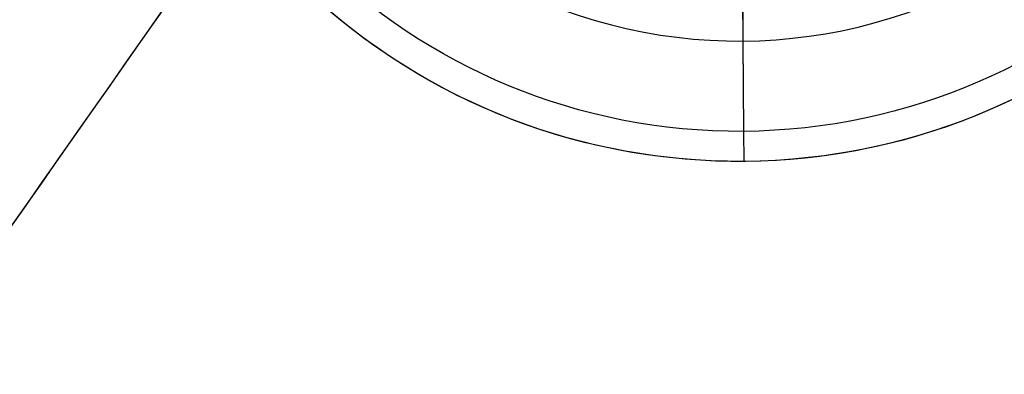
# Model space of a CAD drawing. Header units: millimetres. Extents: x -1437 to 1444, y -1373 to 1332.
# Tile 159 of 256: x -867 to -850, y -17 to -11. Entities that reach past the tile are written whole.
import ezdxf

# ---------------------------------------------------------------- set-up
doc = ezdxf.new("R2010")
doc.units = ezdxf.units.MM
doc.layers.add('Default', color=7, linetype='Continuous', true_color=0x000000)

# ---------------------------------------------------------------- blocks, each defined once
blk = doc.blocks.new('WIRE_CLIP_TOP 01')
at = {"layer": 'Default', "color": 253, "true_color": 0xababa7}
for p, q in [((0, 0, -2.25), (0, 0, -10)), ((0, 0, -10), (0, -0.5, -10.5)), ((0, -0.5, -10.5), (0, -29.5, -10.5)), ((0, -29.5, -8), (0, -30, -8.5)), ((0, -30, -10), (0, -29.5, -10.5)), ((0, -30, -8.5), (0, -30, -10))]:
    blk.add_line(p, q, dxfattribs=at)
at = {"layer": 'Default', "color": 253, "true_color": 0xababa7, "extrusion": (0, -1, 0)}
for centre, radius, start in [((0, 0), 10, 180), ((0, 0, 0.5), 10.5, 180), ((0, 0, 15), 10.5, 190.647), ((0, 0, 29.5), 10.5, 180), ((0, 0, 30), 10, 180)]:
    blk.add_arc(centre, radius, start, 0, dxfattribs=at)
at = {"layer": 'Default', "color": 253, "true_color": 0xababa7, "extrusion": (0, 1, 0)}
blk.add_arc((0, 0, -30), 8.5, 180, 0, dxfattribs=at)

msp = doc.modelspace()

# ---------------------------------------------------------------- linework, layer by layer
at = {"layer": 'Default'}
for points in [[(-285.786, -147.729, -209.046), (-738.234, 169.078, -209.046), (-1190.681, 485.885, -209.046)], [(-287.261, -146.882, -209.574), (-738.32, 168.953, -209.574), (-1189.38, 484.788, -209.574)], [(-1146.261, -413.645, -394.512), (-858.693, -2.956, -394.512), (-571.125, 407.733, -394.512)], [(-1145.497, -412.554, -393.958), (-858.693, -2.956, -393.958), (-571.89, 406.642, -393.958)], [(-1431.6, 141.817, -209.046), (-979.152, -174.99, -209.046), (-526.705, -491.797, -209.046)], [(-1430.125, 140.97, -209.574), (-979.066, -174.865, -209.574), (-528.007, -490.7, -209.574)], [(-954.852, 84.279, -173.191), (-849.341, 10.4, -173.191), (-743.83, -63.48, -173.191)], [(-743.83, -63.48, -173.745), (-849.341, 10.4, -173.745), (-954.852, 84.279, -173.745)], [(-954.852, 84.279, -173.468), (-849.341, 10.4, -173.468), (-743.83, -63.48, -173.468)], [(-973.556, 57.568, -173.745), (-868.045, -16.312, -173.745), (-762.534, -90.191, -173.745)], [(-762.534, -90.191, -173.191), (-868.045, -16.312, -173.191), (-973.556, 57.568, -173.191)], [(-973.556, 57.568, -173.468), (-868.045, -16.312, -173.468), (-762.534, -90.191, -173.468)], [(-587.506, -191.395, -146.326), (-721.663, -97.458, -83.458), (-855.82, -3.52, -20.591)], [(-588.569, -192.099, -147.543), (-722.726, -98.161, -84.676), (-856.883, -4.223, -21.808)], [(-856.118, -4.759, -19.373), (-721.961, -98.697, -82.24), (-587.803, -192.635, -145.108)], [(-588.866, -193.338, -146.326), (-723.024, -99.4, -83.458), (-857.181, -5.462, -20.591)]]:
    msp.add_open_spline(points, degree=2, dxfattribs=at)
for points, knots in [([(-367.202, -347.102, -172.972), (-390.396, -330.861, -195.665), (-461.255, -281.245, -258.154), (-624.271, -167.1, -361.365), (-768.91, -65.823, -394.512), (-858.693, -2.956, -394.512)], [2.41548, 2.41548, 2.41548, 2.41548, 70.396144, 198.636056, 404.995527, 404.995527, 404.995527, 404.995527]), ([(-368.495, -346.196, -173.526), (-391.379, -330.173, -195.849), (-461.89, -280.8, -257.932), (-624.421, -166.995, -360.834), (-768.966, -65.783, -393.958), (-858.693, -2.956, -393.958)], [2.408267, 2.408267, 2.408267, 2.408267, 69.367076, 197.537893, 403.786179, 403.786179, 403.786179, 403.786179])]:
    msp.add_open_spline(points, degree=3, knots=knots, dxfattribs=at)

# ---------------------------------------------------------------- block references
at = {"layer": 'Default', "extrusion": (-0.007565, 0.999971, -4.44092e-16)}
msp.add_blockref('WIRE_CLIP_TOP 01', (854.691, 733.461, 3.54), dxfattribs=at)

doc.saveas('drawing.dxf')
